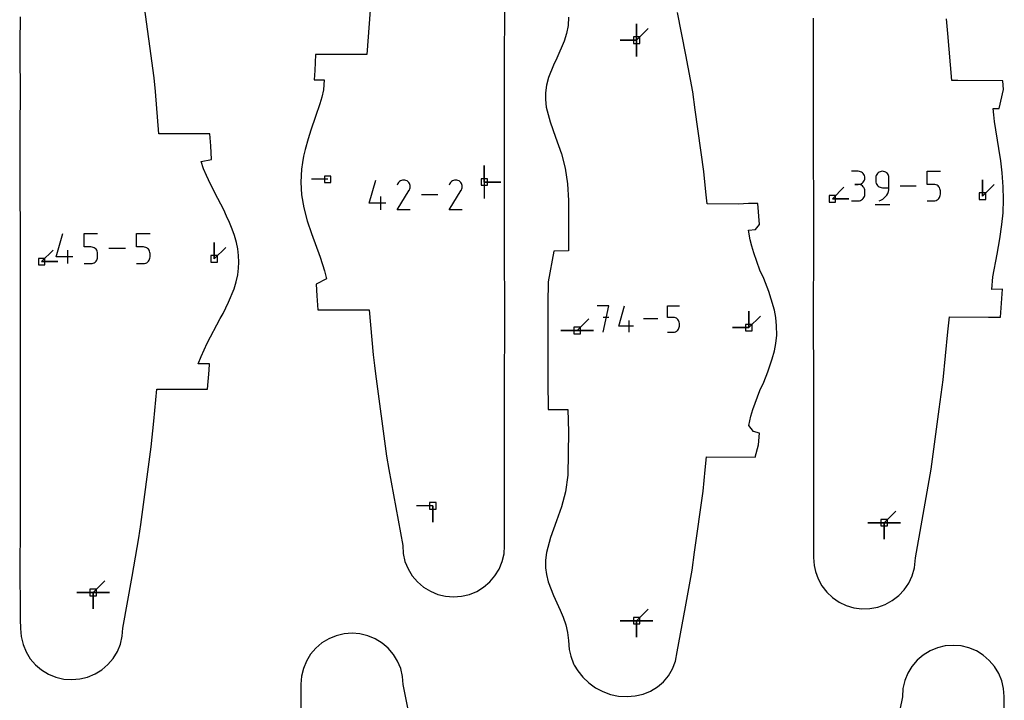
# Model space of a CAD drawing. Extents: x 0 to 600, y 0 to 900.
# Tile 25 of 55: x 371 to 457, y 580 to 639. Entities that reach past the tile are written whole.
import ezdxf

# ---------------------------------------------------------------- set-up
doc = ezdxf.new("R2010")
doc.units = 0

msp = doc.modelspace()

# ---------------------------------------------------------------- linework, layer by layer
at = {"layer": 'annotation', "color": 1}
for p, q in [((424.737366, 637.341678), (424.737366, 638.770428)), ((424.737366, 637.341678), (424.737366, 638.770428)), ((424.737366, 638.770428), (424.737366, 637.341678)), ((424.737366, 637.341678), (424.737366, 638.770428)), ((424.737366, 638.770428), (424.737366, 637.341678)), ((424.737366, 637.341678), (424.737366, 638.770428)), ((424.737366, 638.770428), (424.737366, 637.341678)), ((424.737366, 637.341678), (425.747645, 638.351956)), ((424.737366, 637.341678), (423.308616, 637.341678)), ((424.737366, 637.341678), (423.308616, 637.341678)), ((423.308616, 637.341678), (424.737366, 637.341678)), ((424.737366, 637.341678), (424.737366, 635.912928)), ((424.737366, 637.341678), (424.737366, 635.912928)), ((424.737366, 635.912928), (424.737366, 637.341678)), ((424.737366, 637.341678), (424.737366, 635.912928)), ((424.737366, 635.912928), (424.737366, 637.341678)), ((411.444127, 624.956359), (411.444127, 626.385109)), ((411.444127, 624.956359), (411.444127, 626.385109)), ((411.444127, 626.385109), (411.444127, 624.956359)), ((411.444127, 624.956359), (411.444127, 626.385109)), ((411.444127, 626.385109), (411.444127, 624.956359)), ((444.081344, 625.893104), (443.50905, 625.893104)), ((444.184273, 625.883865), (444.081344, 625.893104)), ((444.281125, 625.85724), (444.184273, 625.883865)), ((444.37029, 625.814868), (444.281125, 625.85724)), ((444.450157, 625.758384), (444.37029, 625.814868)), ((444.519115, 625.689428), (444.450157, 625.758384)), ((445.754711, 625.692141), (445.698186, 625.612146)), ((445.823735, 625.761232), (445.754711, 625.692141)), ((445.903628, 625.817798), (445.823735, 625.761232)), ((445.99276, 625.860213), (445.903628, 625.817798)), ((446.089499, 625.886853), (445.99276, 625.860213)), ((446.192215, 625.896094), (446.089499, 625.886853)), ((446.295143, 625.886853), (446.192215, 625.896094)), ((446.192215, 625.896094), (446.192215, 625.896094)), ((446.391995, 625.860213), (446.295143, 625.886853)), ((446.48116, 625.817798), (446.391995, 625.860213)), ((446.561027, 625.761232), (446.48116, 625.817798)), ((446.629985, 625.692141), (446.561027, 625.761232)), ((446.686423, 625.612146), (446.629985, 625.692141)), ((450.106717, 624.748434), (450.106717, 625.896094)), ((450.106717, 625.896094), (451.251306, 625.896094)), ((397.773813, 625.194484), (396.345063, 625.194484)), ((401.400121, 623.101632), (401.978235, 625.129118)), ((403.903203, 624.839223), (403.827178, 624.693386)), ((403.963534, 624.924774), (403.903203, 624.839223)), ((404.035919, 624.996189), (403.963534, 624.924774)), ((404.118155, 625.052897), (404.035919, 624.996189)), ((404.20804, 625.094325), (404.118155, 625.052897)), ((404.303374, 625.119901), (404.20804, 625.094325)), ((404.401955, 625.129055), (404.303374, 625.119901)), ((404.501582, 625.121213), (404.401955, 625.129055)), ((404.600053, 625.095803), (404.501582, 625.121213)), ((404.695166, 625.052255), (404.600053, 625.095803)), ((404.780235, 624.991848), (404.695166, 625.052255)), ((404.695166, 625.052255), (404.695166, 625.052255)), ((404.851362, 624.91936), (404.780235, 624.991848)), ((404.907914, 624.837012), (404.851362, 624.91936)), ((404.949259, 624.747027), (404.907914, 624.837012)), ((408.442264, 624.839223), (408.36624, 624.693386)), ((408.502596, 624.924774), (408.442264, 624.839223)), ((408.57498, 624.996189), (408.502596, 624.924774)), ((408.657216, 625.052897), (408.57498, 624.996189)), ((408.747102, 625.094325), (408.657216, 625.052897)), ((408.842436, 625.119901), (408.747102, 625.094325)), ((408.941017, 625.129055), (408.842436, 625.119901)), ((409.040644, 625.121213), (408.941017, 625.129055)), ((409.139114, 625.095803), (409.040644, 625.121213)), ((409.234228, 625.052255), (409.139114, 625.095803)), ((409.319297, 624.991848), (409.234228, 625.052255)), ((409.234228, 625.052255), (409.234228, 625.052255)), ((409.390423, 624.91936), (409.319297, 624.991848)), ((409.446976, 624.837012), (409.390423, 624.91936)), ((409.488321, 624.747027), (409.446976, 624.837012)), ((411.444127, 624.956359), (411.444126, 623.527609)), ((411.444127, 624.956359), (412.872877, 624.956359)), ((411.444127, 624.956359), (412.872877, 624.956359)), ((412.872877, 624.956359), (411.444127, 624.956359)), ((444.37029, 624.826811), (444.450157, 624.883376)), ((444.450157, 624.883376), (444.519115, 624.952468)), ((444.575553, 625.609635), (444.519115, 625.689428)), ((444.519115, 624.952468), (444.575553, 625.032462)), ((444.61786, 625.520644), (444.575553, 625.609635)), ((444.575553, 625.032462), (444.61786, 625.121735)), ((444.644426, 625.424093), (444.61786, 625.520644)), ((444.61786, 625.121735), (444.644426, 625.218661)), ((444.653639, 625.321617), (444.644426, 625.424093)), ((444.644426, 625.218661), (444.653639, 625.321617)), ((444.653639, 625.321617), (444.653639, 625.321617)), ((445.62916, 625.425947), (445.619921, 625.322991)), ((445.619921, 625.322991), (445.619921, 625.03644)), ((445.619921, 625.03644), (445.619921, 625.03644)), ((445.619921, 625.03644), (445.62916, 624.933489)), ((445.655793, 625.522874), (445.62916, 625.425947)), ((445.62916, 624.933489), (445.655793, 624.836578)), ((445.698186, 625.612146), (445.655793, 625.522874)), ((445.655793, 624.836578), (445.698186, 624.747327)), ((446.72873, 625.522874), (446.686423, 625.612146)), ((446.755296, 625.425947), (446.72873, 625.522874)), ((446.764509, 625.322991), (446.755296, 625.425947)), ((446.764509, 624.463499), (446.764509, 625.322991)), ((446.764509, 625.322991), (446.764509, 625.322991)), ((454.937168, 623.727058), (454.937168, 625.155808)), ((454.937168, 623.727058), (454.937168, 625.155808)), ((454.937168, 625.155808), (454.937168, 623.727058)), ((403.825543, 622.522026), (404.895446, 624.244432)), ((404.895446, 624.244432), (404.896725, 624.246015)), ((404.895446, 624.244432), (404.895446, 624.244432)), ((404.896725, 624.246015), (404.897952, 624.247611)), ((404.897952, 624.247611), (404.899134, 624.249234)), ((404.899134, 624.249234), (404.90028, 624.250898)), ((404.90028, 624.250898), (404.901397, 624.252615)), ((404.901397, 624.252615), (404.902495, 624.254399)), ((404.902495, 624.254399), (404.90358, 624.256265)), ((404.90358, 624.256265), (404.904661, 624.258224)), ((404.904661, 624.258224), (404.905746, 624.260291)), ((404.905746, 624.260291), (404.949922, 624.355141)), ((404.905746, 624.260291), (404.905746, 624.260291)), ((404.974765, 624.651626), (404.949259, 624.747027)), ((404.949922, 624.355141), (404.975729, 624.453461)), ((404.983799, 624.55303), (404.974765, 624.651626)), ((404.975729, 624.453461), (404.983799, 624.55303)), ((408.364605, 622.522026), (409.434508, 624.244432)), ((409.434508, 624.244432), (409.435787, 624.246015)), ((409.434508, 624.244432), (409.434508, 624.244432)), ((409.435787, 624.246015), (409.437013, 624.247611)), ((409.437013, 624.247611), (409.438195, 624.249234)), ((409.438195, 624.249234), (409.439341, 624.250898)), ((409.439341, 624.250898), (409.440459, 624.252615)), ((409.440459, 624.252615), (409.441556, 624.254399)), ((409.441556, 624.254399), (409.442641, 624.256265)), ((409.442641, 624.256265), (409.443723, 624.258224)), ((409.443723, 624.258224), (409.444808, 624.260291)), ((409.444808, 624.260291), (409.488984, 624.355141)), ((409.444808, 624.260291), (409.444808, 624.260291)), ((409.513827, 624.651626), (409.488321, 624.747027)), ((409.488984, 624.355141), (409.514791, 624.453461)), ((409.522861, 624.55303), (409.513827, 624.651626)), ((409.514791, 624.453461), (409.522861, 624.55303)), ((441.822847, 623.488933), (442.833126, 624.499212)), ((444.081344, 624.748515), (443.794793, 624.748515)), ((443.794793, 624.748515), (444.081344, 624.748515)), ((444.081344, 624.748515), (444.184273, 624.757756)), ((444.184273, 624.739276), (444.081344, 624.748515)), ((444.081344, 624.748515), (444.081344, 624.748515)), ((444.184273, 624.757756), (444.281125, 624.784396)), ((444.281125, 624.712652), (444.184273, 624.739276)), ((444.281125, 624.784396), (444.37029, 624.826811)), ((444.37029, 624.670279), (444.281125, 624.712652)), ((444.450157, 624.613796), (444.37029, 624.670279)), ((444.519115, 624.544839), (444.450157, 624.613796)), ((444.575553, 624.465047), (444.519115, 624.544839)), ((444.61786, 624.376056), (444.575553, 624.465047)), ((444.644426, 624.279504), (444.61786, 624.376056)), ((444.653639, 624.177029), (444.644426, 624.279504)), ((444.653639, 623.890478), (444.653639, 624.177029)), ((444.653639, 624.177029), (444.653639, 624.177029)), ((445.698186, 624.747327), (445.754711, 624.667358)), ((445.754711, 624.667358), (445.823735, 624.598293)), ((445.823735, 624.598293), (445.903628, 624.541753)), ((445.903628, 624.541753), (445.99276, 624.49936)), ((445.99276, 624.49936), (446.089499, 624.472735)), ((446.089499, 624.472735), (446.192215, 624.463499)), ((446.192215, 624.463499), (446.764509, 624.463499)), ((446.655129, 623.96455), (446.714861, 624.122721)), ((446.714861, 624.122721), (446.751838, 624.289737)), ((446.751838, 624.289737), (446.764509, 624.463499)), ((449.140516, 624.607502), (447.731357, 624.607502)), ((450.679011, 624.748434), (450.106717, 624.748434)), ((450.78177, 624.739249), (450.679011, 624.748434)), ((450.878531, 624.712757), (450.78177, 624.739249)), ((450.96767, 624.670558), (450.878531, 624.712757)), ((451.047558, 624.614247), (450.96767, 624.670558)), ((451.116569, 624.545423), (451.047558, 624.614247)), ((451.173076, 624.465684), (451.116569, 624.545423)), ((451.215452, 624.376627), (451.173076, 624.465684)), ((451.242071, 624.279849), (451.215452, 624.376627)), ((451.251306, 624.176948), (451.242071, 624.279849)), ((451.251306, 623.891852), (451.251306, 624.176948)), ((451.251306, 624.176948), (451.251306, 624.176948)), ((454.937168, 623.727058), (455.947446, 624.737337)), ((402.413782, 622.522047), (402.413782, 623.67991)), ((407.387001, 623.825583), (405.9615, 623.825583)), ((441.822847, 623.488933), (443.251597, 623.488933)), ((441.822847, 623.488933), (443.251597, 623.488933)), ((443.251597, 623.488933), (441.822847, 623.488933)), ((443.50905, 623.318992), (444.081344, 623.318992)), ((444.081344, 623.318992), (444.184273, 623.328225)), ((444.081344, 623.318992), (444.081344, 623.318992)), ((444.184273, 623.328225), (444.281125, 623.354836)), ((444.281125, 623.354836), (444.37029, 623.397191)), ((444.37029, 623.397191), (444.450157, 623.453658)), ((444.450157, 623.453658), (444.519115, 623.522601)), ((444.519115, 623.522601), (444.575553, 623.602388)), ((444.575553, 623.602388), (444.61786, 623.691386)), ((444.61786, 623.691386), (444.644426, 623.78796)), ((444.644426, 623.78796), (444.653639, 623.890478)), ((445.905825, 623.318911), (446.069485, 623.379898)), ((445.905825, 623.318911), (445.905825, 623.318911)), ((446.069485, 623.379898), (446.219703, 623.462334)), ((446.219703, 623.462334), (446.35493, 623.564117)), ((446.35493, 623.564117), (446.473611, 623.683148)), ((446.473611, 623.683148), (446.574195, 623.817326)), ((446.574195, 623.817326), (446.655129, 623.96455)), ((450.106717, 623.318911), (450.679011, 623.318911)), ((450.679011, 623.318911), (450.781727, 623.328146)), ((450.679011, 623.318911), (450.679011, 623.318911)), ((450.781727, 623.328146), (450.878466, 623.354771)), ((450.878466, 623.354771), (450.967598, 623.397165)), ((450.967598, 623.397165), (451.047491, 623.453705)), ((451.047491, 623.453705), (451.116515, 623.52277)), ((451.116515, 623.52277), (451.17304, 623.602738)), ((451.17304, 623.602738), (451.215434, 623.691989)), ((451.215434, 623.691989), (451.242066, 623.788901)), ((451.242066, 623.788901), (451.251306, 623.891852)), ((402.847695, 623.101632), (401.400121, 623.101632)), ((404.983406, 622.522026), (403.825543, 622.522026)), ((409.522467, 622.522026), (408.364605, 622.522026)), ((445.548404, 622.996763), (446.836995, 622.996763)), ((374.081268, 618.419437), (374.663724, 620.462151)), ((376.524708, 619.292462), (376.524708, 620.462151)), ((376.524708, 620.462151), (377.691267, 620.462151)), ((381.097465, 619.292462), (381.097465, 620.462151)), ((381.097465, 620.462151), (382.264024, 620.462151)), ((387.867859, 618.24691), (387.867859, 619.67566)), ((387.867859, 618.24691), (387.867859, 619.67566)), ((387.867859, 619.67566), (387.867859, 618.24691)), ((372.800126, 618.008785), (373.810405, 619.019064)), ((375.102542, 617.835499), (375.102542, 619.002058)), ((377.107988, 619.292462), (376.524708, 619.292462)), ((377.212718, 619.2831), (377.107988, 619.292462)), ((377.311337, 619.256101), (377.212718, 619.2831)), ((377.402187, 619.213091), (377.311337, 619.256101)), ((377.483608, 619.155699), (377.402187, 619.213091)), ((377.553944, 619.085555), (377.483608, 619.155699)), ((377.611536, 619.004285), (377.553944, 619.085555)), ((377.654726, 618.913518), (377.611536, 619.004285)), ((377.681855, 618.814882), (377.654726, 618.913518)), ((377.691267, 618.710006), (377.681855, 618.814882)), ((380.112717, 619.148825), (378.676509, 619.148825)), ((381.680744, 619.292462), (381.097465, 619.292462)), ((381.785475, 619.2831), (381.680744, 619.292462)), ((381.884094, 619.256101), (381.785475, 619.2831)), ((381.974943, 619.213091), (381.884094, 619.256101)), ((382.056365, 619.155699), (381.974943, 619.213091)), ((382.1267, 619.085555), (382.056365, 619.155699)), ((382.184292, 619.004285), (382.1267, 619.085555)), ((382.227482, 618.913518), (382.184292, 619.004285)), ((382.254612, 618.814882), (382.227482, 618.913518)), ((382.264024, 618.710006), (382.254612, 618.814882)), ((387.867859, 618.24691), (388.878137, 619.257189)), ((372.800126, 618.008785), (374.228876, 618.008785)), ((372.800126, 618.008785), (374.228876, 618.008785)), ((374.228876, 618.008785), (372.800126, 618.008785)), ((375.539714, 618.419437), (374.081268, 618.419437)), ((377.402113, 617.915255), (377.48354, 617.97288)), ((377.48354, 617.97288), (377.55389, 618.043271)), ((377.55389, 618.043271), (377.611499, 618.124775)), ((377.611499, 618.124775), (377.654707, 618.215739)), ((377.654707, 618.215739), (377.68185, 618.314511)), ((377.68185, 618.314511), (377.691267, 618.419437)), ((377.691267, 618.419437), (377.691267, 618.710006)), ((377.691267, 618.710006), (377.691267, 618.710006)), ((381.97487, 617.915255), (382.056297, 617.97288)), ((382.056297, 617.97288), (382.126646, 618.043271)), ((382.126646, 618.043271), (382.184256, 618.124775)), ((382.184256, 618.124775), (382.227463, 618.215739)), ((382.227463, 618.215739), (382.254606, 618.314511)), ((382.254606, 618.314511), (382.264024, 618.419437)), ((382.264024, 618.419437), (382.264024, 618.710006)), ((382.264024, 618.710006), (382.264024, 618.710006)), ((376.524708, 617.835499), (377.107988, 617.835499)), ((377.107988, 617.835499), (377.212675, 617.844912)), ((377.107988, 617.835499), (377.107988, 617.835499)), ((377.212675, 617.844912), (377.311271, 617.872048)), ((377.311271, 617.872048), (377.402113, 617.915255)), ((381.097465, 617.835499), (381.680744, 617.835499)), ((381.680744, 617.835499), (381.785431, 617.844912)), ((381.680744, 617.835499), (381.680744, 617.835499)), ((381.785431, 617.844912), (381.884027, 617.872048)), ((381.884027, 617.872048), (381.97487, 617.915255)), ((422.319941, 614.158507), (421.296434, 614.158507)), ((421.808259, 611.856879), (422.319941, 614.158507)), ((423.183123, 612.368561), (423.693505, 614.158507)), ((427.44581, 613.133557), (427.44581, 614.158507)), ((427.44581, 614.158507), (428.468018, 614.158507)), ((434.531548, 612.24673), (434.531548, 613.67548)), ((434.531548, 612.24673), (434.531548, 613.67548)), ((434.531548, 613.67548), (434.531548, 612.24673)), ((434.531548, 612.24673), (434.531548, 613.67548)), ((434.531548, 613.67548), (434.531548, 612.24673)), ((419.556508, 612.008605), (420.566787, 613.018884)), ((422.319941, 613.133557), (421.808259, 613.133557)), ((424.078024, 611.856879), (424.078024, 612.879087)), ((426.582917, 613.007693), (425.324426, 613.007693)), ((427.956914, 613.133557), (427.44581, 613.133557)), ((428.048685, 613.125353), (427.956914, 613.133557)), ((428.135101, 613.101694), (428.048685, 613.125353)), ((428.214709, 613.064007), (428.135101, 613.101694)), ((428.286055, 613.013717), (428.214709, 613.064007)), ((428.347687, 612.952252), (428.286055, 613.013717)), ((428.398153, 612.881038), (428.347687, 612.952252)), ((428.435998, 612.801503), (428.398153, 612.881038)), ((428.459771, 612.715073), (428.435998, 612.801503)), ((434.531548, 612.24673), (435.541827, 613.257009)), ((419.556508, 612.008605), (418.127758, 612.008605)), ((419.556508, 612.008605), (418.127758, 612.008605)), ((418.127758, 612.008605), (419.556508, 612.008605)), ((419.556508, 612.008605), (420.985258, 612.008605)), ((419.556508, 612.008605), (420.985258, 612.008605)), ((420.985258, 612.008605), (419.556508, 612.008605)), ((419.556508, 612.008605), (420.985258, 612.008605)), ((420.985258, 612.008605), (419.556508, 612.008605)), ((424.461099, 612.368561), (423.183123, 612.368561)), ((428.214645, 611.926766), (428.285996, 611.977261)), ((428.285996, 611.977261), (428.34764, 612.038941)), ((428.34764, 612.038941), (428.398121, 612.11036)), ((428.398121, 612.11036), (428.435981, 612.190068)), ((428.435981, 612.190068), (428.459766, 612.276618)), ((428.459766, 612.276618), (428.468018, 612.368561)), ((428.468018, 612.623174), (428.459771, 612.715073)), ((428.468018, 612.368561), (428.468018, 612.623174)), ((428.468018, 612.623174), (428.468018, 612.623174)), ((434.531548, 612.24673), (433.102798, 612.24673)), ((434.531548, 612.24673), (433.102798, 612.24673)), ((433.102798, 612.24673), (434.531548, 612.24673)), ((427.44581, 611.856879), (427.956914, 611.856879)), ((427.956914, 611.856879), (428.048647, 611.865127)), ((427.956914, 611.856879), (427.956914, 611.856879)), ((428.048647, 611.865127), (428.135043, 611.888906)), ((428.135043, 611.888906), (428.214645, 611.926766)), ((406.949553, 596.706938), (405.520803, 596.706938)), ((406.949553, 596.706938), (406.949553, 595.278188)), ((406.949553, 596.706938), (406.949553, 595.278188)), ((406.949553, 595.278188), (406.949553, 596.706938)), ((446.341542, 595.226522), (447.351821, 596.236801)), ((446.341542, 595.226522), (444.912792, 595.226522)), ((446.341542, 595.226522), (444.912792, 595.226522)), ((444.912792, 595.226522), (446.341542, 595.226522)), ((446.341542, 595.226522), (447.770292, 595.226522)), ((446.341542, 595.226522), (447.770292, 595.226522)), ((447.770292, 595.226522), (446.341542, 595.226522)), ((446.341542, 595.226522), (446.341542, 593.797772)), ((446.341542, 595.226522), (447.770292, 595.226522)), ((447.770292, 595.226522), (446.341542, 595.226522)), ((446.341542, 595.226522), (446.341542, 593.797772)), ((446.341542, 593.797772), (446.341542, 595.226522)), ((446.341542, 595.226522), (447.770292, 595.226522)), ((447.770292, 595.226522), (446.341542, 595.226522)), ((446.341542, 595.226522), (446.341542, 593.797772)), ((446.341542, 593.797772), (446.341542, 595.226522)), ((377.305355, 589.128249), (378.315633, 590.138528)), ((377.305355, 589.128249), (375.876605, 589.128249)), ((377.305355, 589.128249), (375.876605, 589.128249)), ((375.876605, 589.128249), (377.305355, 589.128249)), ((377.305355, 589.128249), (377.305354, 587.699499)), ((377.305355, 589.128249), (377.305354, 587.699499)), ((377.305354, 587.699499), (377.305355, 589.128249)), ((377.305355, 589.128249), (377.305354, 587.699499)), ((377.305354, 587.699499), (377.305355, 589.128249)), ((377.305355, 589.128249), (378.734105, 589.128249)), ((377.305355, 589.128249), (378.734105, 589.128249)), ((378.734105, 589.128249), (377.305355, 589.128249)), ((377.305355, 589.128249), (378.734105, 589.128249)), ((378.734105, 589.128249), (377.305355, 589.128249)), ((377.305355, 589.128249), (378.734105, 589.128249)), ((378.734105, 589.128249), (377.305355, 589.128249)), ((424.737366, 586.675768), (425.747645, 587.686047)), ((424.737366, 586.675768), (423.308616, 586.675768)), ((424.737366, 586.675768), (423.308616, 586.675768)), ((423.308616, 586.675768), (424.737366, 586.675768)), ((424.737366, 586.675768), (426.166116, 586.675768)), ((424.737366, 586.675768), (426.166116, 586.675768)), ((426.166116, 586.675768), (424.737366, 586.675768)), ((424.737366, 586.675768), (424.737366, 585.247018)), ((424.737366, 586.675768), (426.166116, 586.675768)), ((426.166116, 586.675768), (424.737366, 586.675768)), ((424.737366, 586.675768), (424.737366, 585.247018)), ((424.737366, 585.247018), (424.737366, 586.675768)), ((424.737366, 586.675768), (426.166116, 586.675768)), ((426.166116, 586.675768), (424.737366, 586.675768)), ((424.737366, 586.675768), (424.737366, 585.247018)), ((424.737366, 585.247018), (424.737366, 586.675768))]:
    msp.add_line(p, q, dxfattribs=at)
at = {"layer": 'boundary', "color": 5}
for p, q in [((382.629861, 634.037449), (381.692658, 640.876756)), ((401.490909, 639.94985), (401.179482, 636.099649)), ((413.217107, 635.354471), (413.230926, 640.057307)), ((429.020063, 636.061174), (428.292862, 639.741096)), ((370.92438, 639.373366), (370.894255, 637.065109)), ((418.752866, 638.614244), (418.62925, 637.932857)), ((418.802516, 639.353106), (418.752866, 638.614244)), ((440.159069, 639.256676), (440.15527, 633.395479)), ((451.8944, 637.921025), (451.777805, 639.208536)), ((418.62925, 637.932857), (418.418802, 637.248763)), ((452.253921, 633.819829), (451.8944, 637.921025)), ((370.894255, 637.065109), (370.914587, 631.819517)), ((418.418802, 637.248763), (417.777784, 635.776987)), ((396.722215, 636.099787), (396.636727, 634.690575)), ((400.307043, 636.099604), (396.722215, 636.099787)), ((401.179482, 636.099649), (400.307043, 636.099604)), ((429.641824, 632.832249), (429.020063, 636.061174)), ((413.217429, 629.598423), (413.217107, 635.354471)), ((417.493651, 635.146071), (417.056165, 634.089518)), ((417.777784, 635.776987), (417.493651, 635.146071)), ((396.636727, 634.690575), (396.588046, 633.872071)), ((382.736833, 632.859215), (382.629861, 634.037449)), ((396.588046, 633.872071), (397.476884, 633.873373)), ((397.476884, 633.873373), (397.413773, 633.014714)), ((417.056165, 634.089518), (416.8737, 633.413754)), ((452.782457, 633.824681), (452.253921, 633.819829)), ((456.710269, 633.80083), (452.782457, 633.824681)), ((456.754618, 633.017631), (456.710269, 633.80083)), ((383.037822, 629.15069), (382.736833, 632.859215)), ((397.413773, 633.014714), (397.25335, 632.365783)), ((416.8737, 633.413754), (416.782529, 632.74068)), ((416.782529, 632.74068), (416.783107, 632.162131)), ((429.857313, 631.246729), (429.641824, 632.832249)), ((440.15527, 633.395479), (440.158024, 630.530055)), ((456.370498, 631.378707), (456.754618, 633.017631)), ((370.914587, 631.819517), (370.906211, 630.660738)), ((397.080965, 631.790089), (396.706028, 630.670816)), ((397.25335, 632.365783), (397.080965, 631.790089)), ((416.783107, 632.162131), (416.855286, 631.484561)), ((416.855286, 631.484561), (417.178739, 630.214279)), ((430.595389, 625.879888), (429.857313, 631.246729)), ((455.861459, 631.370813), (456.370498, 631.378707)), ((455.904697, 630.807071), (455.861459, 631.370813)), ((370.906211, 630.660738), (370.886894, 627.982252)), ((396.706028, 630.670816), (396.299386, 629.488651)), ((417.178739, 630.214279), (417.650014, 628.869175)), ((440.158024, 630.530055), (440.153792, 626.7028)), ((455.975195, 630.228822), (455.904697, 630.807071)), ((456.34549, 627.880341), (455.975195, 630.228822)), ((384.149006, 629.150742), (383.037822, 629.15069)), ((387.495902, 629.150924), (384.149006, 629.150742)), ((387.557688, 628.118623), (387.495902, 629.150924)), ((396.299386, 629.488651), (396.060361, 628.724621)), ((413.218125, 624.951699), (413.217429, 629.598423)), ((396.060361, 628.724621), (395.798454, 627.793971)), ((417.650014, 628.869175), (418.180948, 627.422321)), ((370.886894, 627.982252), (370.902196, 626.766169)), ((387.628444, 626.922508), (387.557688, 628.118623)), ((395.798454, 627.793971), (395.669344, 627.215763)), ((418.180948, 627.422321), (418.493942, 626.171021)), ((456.517921, 626.812402), (456.34549, 627.880341)), ((370.902196, 626.766169), (370.928963, 618.011258)), ((386.713544, 626.740669), (387.628444, 626.922508)), ((386.936887, 626.094649), (386.713544, 626.740669)), ((395.567981, 626.662175), (395.491174, 626.083516)), ((395.669344, 627.215763), (395.567981, 626.662175)), ((440.153792, 626.7028), (440.165205, 623.60312)), ((456.655593, 625.750972), (456.517921, 626.812402)), ((387.180989, 625.516533), (386.936887, 626.094649)), ((395.491174, 626.083516), (395.429431, 624.953787)), ((418.493942, 626.171021), (418.708618, 624.807951)), ((430.784773, 624.098504), (430.595389, 625.879888)), ((456.745343, 624.544161), (456.655593, 625.750972)), ((387.529213, 624.78158), (387.180989, 625.516533)), ((395.429431, 624.953787), (395.492539, 623.85149)), ((413.217256, 617.877084), (413.218125, 624.951699)), ((388.193836, 623.529716), (387.529213, 624.78158)), ((418.708618, 624.807951), (418.778098, 623.352273)), ((430.88325, 623.039329), (430.784773, 624.098504)), ((456.773059, 623.439158), (456.745343, 624.544161)), ((388.701627, 622.516358), (388.193836, 623.529716)), ((395.492539, 623.85149), (395.682979, 622.696694)), ((418.778098, 623.352273), (418.784008, 621.3326)), ((440.165205, 623.60312), (440.167051, 621.921684)), ((456.727844, 622.280196), (456.773059, 623.439158)), ((388.951062, 621.991199), (388.701627, 622.516358)), ((395.682979, 622.696694), (395.986854, 621.569501)), ((433.623775, 623.026013), (430.88325, 623.039329)), ((434.511279, 623.069774), (433.623775, 623.026013)), ((435.330262, 623.070013), (434.511279, 623.069774)), ((435.468601, 621.259603), (435.330262, 623.070013)), ((456.623874, 621.244597), (456.727844, 622.280196)), ((389.210149, 621.418679), (388.951062, 621.991199)), ((389.441704, 620.847034), (389.210149, 621.418679)), ((395.986854, 621.569501), (396.358369, 620.470764)), ((440.167051, 621.921684), (440.165322, 619.846269)), ((389.639997, 620.276414), (389.441704, 620.847034)), ((418.784008, 621.3326), (418.783659, 620.257044)), ((434.513194, 620.763053), (435.125474, 620.824645)), ((434.641516, 619.92606), (434.513194, 620.763053)), ((435.125474, 620.824645), (435.468601, 621.259603)), ((456.442858, 619.987383), (456.623874, 621.244597)), ((389.807745, 619.686123), (389.639997, 620.276414)), ((389.923394, 619.120745), (389.807745, 619.686123)), ((396.358369, 620.470764), (397.105996, 618.389733)), ((418.783659, 620.257044), (418.786555, 618.96151)), ((434.782151, 619.360046), (434.641516, 619.92606)), ((440.165322, 619.846269), (440.155369, 612.756253)), ((456.203068, 618.65713), (456.442858, 619.987383)), ((389.994619, 618.55564), (389.923394, 619.120745)), ((417.497305, 618.924766), (417.002682, 616.232036)), ((418.786555, 618.96151), (417.497305, 618.924766)), ((434.958116, 618.79179), (434.782151, 619.360046)), ((370.928963, 618.011258), (370.918047, 614.269723)), ((390.018396, 617.974834), (389.994619, 618.55564)), ((389.995877, 617.42589), (390.018396, 617.974834)), ((397.105996, 618.389733), (397.486, 617.20011)), ((435.501856, 617.255026), (434.958116, 618.79179)), ((455.823814, 616.685685), (456.203068, 618.65713)), ((389.924491, 616.86192), (389.995877, 617.42589)), ((397.486, 617.20011), (397.66555, 616.500166)), ((413.220205, 614.801522), (413.217256, 617.877084)), ((435.8382, 616.528091), (435.501856, 617.255026)), ((389.59976, 615.62974), (389.794499, 616.255743)), ((389.794499, 616.255743), (389.924491, 616.86192)), ((397.66555, 616.500166), (396.757484, 616.042854)), ((436.279418, 615.39581), (435.8382, 616.528091)), ((455.73284, 615.591808), (455.823814, 616.685685)), ((389.120953, 614.457622), (389.59976, 615.62974)), ((396.757484, 616.042854), (396.835259, 615.012223)), ((417.002682, 616.232036), (417.001677, 614.353705)), ((436.478419, 614.720423), (436.279418, 615.39581)), ((456.674825, 615.606131), (455.73284, 615.591808)), ((456.500012, 613.166926), (456.674825, 615.606131)), ((396.835259, 615.012223), (396.925731, 613.814354)), ((413.226069, 610.841478), (413.220205, 614.801522)), ((436.763896, 613.78133), (436.478419, 614.720423)), ((370.918047, 614.269723), (370.923599, 607.541402)), ((388.644064, 613.479282), (389.120953, 614.457622)), ((396.925731, 613.814354), (400.512532, 613.814529)), ((400.512532, 613.814529), (401.383322, 613.814555)), ((401.383322, 613.814555), (401.75312, 609.887884)), ((417.001677, 614.353705), (417.001306, 613.589811)), ((436.88803, 613.134277), (436.763896, 613.78133)), ((387.238567, 610.902866), (388.380808, 613.042837)), ((388.380808, 613.042837), (388.644064, 613.479282)), ((417.001306, 613.589811), (417.001633, 610.832352)), ((436.958943, 612.412074), (436.88803, 613.134277)), ((451.912335, 611.874852), (452.042973, 613.192713)), ((452.042973, 613.192713), (455.466395, 613.162013)), ((455.466395, 613.162013), (456.500012, 613.166926)), ((436.964026, 611.59647), (436.958943, 612.412074)), ((440.155369, 612.756253), (440.16526, 607.889552)), ((436.899554, 610.875547), (436.964026, 611.59647)), ((451.499411, 607.696574), (451.912335, 611.874852)), ((386.729117, 609.730452), (387.238567, 610.902866)), ((413.218337, 609.077627), (413.226069, 610.841478)), ((417.001633, 610.832352), (417.001271, 609.711181)), ((436.581337, 609.514791), (436.777575, 610.230017)), ((436.777575, 610.230017), (436.899554, 610.875547)), ((386.465444, 609.095233), (386.729117, 609.730452)), ((401.75312, 609.887884), (401.848664, 608.951029)), ((417.001271, 609.711181), (417.001786, 608.979409)), ((436.194697, 608.406388), (436.581337, 609.514791)), ((387.468943, 609.094064), (386.465444, 609.095233)), ((387.294739, 606.8658), (387.428421, 608.536602)), ((387.428421, 608.536602), (387.468943, 609.094064)), ((401.848664, 608.951029), (401.945426, 608.229203)), ((413.218018, 603.026521), (413.218337, 609.077627)), ((417.001786, 608.979409), (417.002507, 607.57752)), ((401.945426, 608.229203), (402.904329, 601.046702)), ((435.838969, 607.492253), (436.194697, 608.406388)), ((440.16526, 607.889552), (440.170415, 605.342344)), ((451.153635, 605.14326), (451.499411, 607.696574)), ((370.923599, 607.541402), (370.928409, 606.531604)), ((382.588367, 604.073545), (382.845104, 606.865758)), ((382.845104, 606.865758), (384.304239, 606.86584)), ((384.304239, 606.86584), (387.294739, 606.8658)), ((417.002507, 607.57752), (417.003412, 605.09832)), ((435.497078, 606.7721), (435.838969, 607.492253)), ((370.928409, 606.531604), (370.92007, 603.704415)), ((434.883338, 605.090597), (435.497078, 606.7721)), ((417.003412, 605.09832), (418.719871, 605.105983)), ((418.719871, 605.105983), (418.785687, 603.150751)), ((434.71688, 604.535056), (434.883338, 605.090597)), ((440.170415, 605.342344), (440.170324, 598.760413)), ((450.449828, 599.892872), (451.153635, 605.14326)), ((434.546292, 603.699612), (434.71688, 604.535056)), ((370.92007, 603.704415), (370.92002, 596.441378)), ((382.365813, 601.860209), (382.588367, 604.073545)), ((434.935842, 603.194016), (434.546292, 603.699612)), ((413.218232, 599.293209), (413.218018, 603.026521)), ((418.785687, 603.150751), (418.725003, 599.387157)), ((435.459349, 603.042478), (434.935842, 603.194016)), ((435.379998, 602.035936), (435.459349, 603.042478)), ((381.45711, 595.063022), (382.365813, 601.860209)), ((435.098615, 600.936019), (435.379998, 602.035936)), ((402.904329, 601.046702), (403.112483, 599.877264)), ((430.725589, 599.830397), (430.839552, 600.973494)), ((430.839552, 600.973494), (435.098615, 600.936019)), ((403.112483, 599.877264), (404.341548, 593.247105)), ((413.218633, 593.20905), (413.218232, 599.293209)), ((418.725003, 599.387157), (418.517936, 597.928577)), ((430.535304, 597.982002), (430.725589, 599.830397)), ((449.675457, 595.453727), (450.449828, 599.892872)), ((440.170324, 598.760413), (440.170244, 592.177874)), ((418.517936, 597.928577), (418.182508, 596.598627)), ((429.802134, 592.665352), (430.535304, 597.982002)), ((418.182508, 596.598627), (417.739152, 595.392947)), ((370.92002, 596.441378), (370.912772, 589.637326)), ((381.30017, 593.895103), (381.45711, 595.063022)), ((417.739152, 595.392947), (417.217063, 593.947889)), ((449.083213, 592.16618), (449.675457, 595.453727)), ((380.71077, 590.524971), (381.30017, 593.895103)), ((417.217063, 593.947889), (416.866298, 592.619979)), ((404.341548, 593.247105), (404.355763, 592.529667)), ((413.16407, 592.510809), (413.218633, 593.20905)), ((404.355763, 592.529667), (404.518677, 591.847898)), ((413.001185, 591.829843), (413.16407, 592.510809)), ((416.866298, 592.619979), (416.783264, 591.952524)), ((429.589234, 591.094605), (429.802134, 592.665352)), ((440.170244, 592.177874), (440.223973, 591.478586)), ((404.518677, 591.847898), (404.786048, 591.199979)), ((412.733857, 591.183014), (413.001185, 591.829843)), ((416.783264, 591.952524), (416.782205, 591.282291)), ((440.223973, 591.478586), (440.345217, 590.966057)), ((448.984355, 591.284009), (449.083213, 592.16618)), ((379.897967, 586.008967), (380.71077, 590.524971)), ((404.786048, 591.199979), (405.151265, 590.601685)), ((405.151265, 590.601685), (405.605322, 590.067761)), ((411.914653, 590.054254), (412.368681, 590.586241)), ((412.368681, 590.586241), (412.733857, 591.183014)), ((416.782205, 591.282291), (416.857132, 590.719291)), ((416.857132, 590.719291), (417.020868, 590.055315)), ((428.992951, 587.89085), (429.589234, 591.094605)), ((440.345217, 590.966057), (440.582089, 590.317601)), ((448.490714, 589.96309), (448.789771, 590.603431)), ((448.789771, 590.603431), (448.984355, 591.284009)), ((370.912772, 589.637326), (370.929746, 589.095422)), ((405.605322, 590.067761), (406.13705, 589.611343)), ((406.13705, 589.611343), (406.733362, 589.243677)), ((410.786584, 589.234925), (411.382972, 589.600108)), ((411.382972, 589.600108), (411.914653, 590.054254)), ((417.020868, 590.055315), (417.49214, 588.874371)), ((440.582089, 590.317601), (440.916071, 589.713204)), ((440.916071, 589.713204), (441.339472, 589.167306)), ((448.095142, 589.378942), (448.490714, 589.96309)), ((370.929746, 589.095422), (370.939316, 586.786472)), ((406.733362, 589.243677), (407.37957, 588.973811)), ((407.37957, 588.973811), (408.059777, 588.80838)), ((408.059777, 588.80838), (408.75994, 588.751423)), ((408.75994, 588.751423), (409.460178, 588.805317)), ((409.460178, 588.805317), (410.14039, 588.967824)), ((410.14039, 588.967824), (410.786584, 589.234925)), ((417.49214, 588.874371), (418.069788, 587.578567)), ((441.339472, 589.167306), (441.842519, 588.693084)), ((447.057891, 588.435264), (447.613392, 588.865478)), ((447.613392, 588.865478), (448.095142, 589.378942)), ((428.266095, 583.948154), (428.992951, 587.89085)), ((441.842519, 588.693084), (442.413499, 588.302152)), ((442.413499, 588.302152), (443.03911, 588.004239)), ((443.03911, 588.004239), (443.704567, 587.807095)), ((445.78426, 587.863406), (446.443005, 588.098614)), ((446.443005, 588.098614), (447.057891, 588.435264)), ((418.069788, 587.578567), (418.336106, 586.975235)), ((443.704567, 587.807095), (444.397504, 587.715842)), ((444.397504, 587.715842), (445.097339, 587.734871)), ((445.097339, 587.734871), (445.78426, 587.863406)), ((370.939316, 586.786472), (370.963891, 585.97854)), ((418.336106, 586.975235), (418.563356, 586.305107)), ((418.563356, 586.305107), (418.712863, 585.63748)), ((370.963891, 585.97854), (371.015918, 585.307788)), ((371.015918, 585.307788), (371.180709, 584.600945)), ((379.680181, 584.629905), (379.843242, 585.311233)), ((379.843242, 585.311233), (379.897967, 586.008967)), ((398.516485, 585.361904), (397.868969, 585.095938)), ((399.197845, 585.52331), (398.516485, 585.361904)), ((399.89397, 585.576423), (399.197845, 585.52331)), ((400.590048, 585.520468), (399.89397, 585.576423)), ((401.271953, 585.356066), (400.590048, 585.520468)), ((401.919953, 585.087265), (401.271953, 585.356066)), ((418.712863, 585.63748), (418.780692, 584.948865)), ((371.180709, 584.600945), (371.448865, 583.955097)), ((379.412513, 583.982258), (379.680181, 584.629905)), ((397.271494, 584.732056), (396.738521, 584.279082)), ((397.868969, 585.095938), (397.271494, 584.732056)), ((402.518199, 584.720695), (401.919953, 585.087265)), ((403.051913, 584.265344), (402.518199, 584.720695)), ((418.780692, 584.948865), (418.841978, 584.16233)), ((451.681965, 584.469662), (451.001664, 584.307142)), ((452.376569, 584.523308), (451.681965, 584.469662)), ((453.070841, 584.467801), (452.376569, 584.523308)), ((453.750467, 584.303653), (453.070841, 584.467801)), ((371.448865, 583.955097), (371.815046, 583.359405)), ((379.046787, 583.384081), (379.412513, 583.982258)), ((396.283353, 583.748215), (395.917129, 583.152542)), ((396.738521, 584.279082), (396.283353, 583.748215)), ((403.50797, 583.732466), (403.051913, 584.265344)), ((403.875202, 583.135162), (403.50797, 583.732466)), ((418.841978, 584.16233), (418.985329, 583.581728)), ((418.985329, 583.581728), (419.242011, 582.923453)), ((428.122371, 583.132467), (428.266095, 583.948154)), ((449.758343, 583.674371), (449.225941, 583.219695)), ((450.355156, 584.039834), (449.758343, 583.674371)), ((451.001664, 584.307142), (450.355156, 584.039834)), ((454.39628, 584.03488), (453.750467, 584.303653)), ((454.992395, 583.668001), (454.39628, 584.03488)), ((455.524048, 583.212073), (454.992395, 583.668001)), ((371.815046, 583.359405), (372.270204, 582.828504)), ((372.270204, 582.828504), (372.803136, 582.375496)), ((378.059374, 582.393473), (378.591999, 582.850112)), ((378.591999, 582.850112), (379.046787, 583.384081)), ((395.917129, 583.152542), (395.648964, 582.506696)), ((404.144461, 582.488152), (403.875202, 583.135162)), ((419.242011, 582.923453), (419.300364, 582.785617)), ((419.300364, 582.785617), (419.596367, 582.305869)), ((427.875114, 582.476286), (428.122371, 583.132467)), ((449.225941, 583.219695), (448.771019, 582.687068)), ((455.978106, 582.678332), (455.524048, 583.212073)), ((372.803136, 582.375496), (373.400754, 582.011498)), ((373.400754, 582.011498), (374.048453, 581.745434)), ((376.81466, 581.755023), (377.461994, 582.025428)), ((377.461994, 582.025428), (378.059374, 582.393473)), ((395.648964, 582.506696), (395.485362, 581.826609)), ((404.30997, 581.797922), (404.144461, 582.488152)), ((419.596367, 582.305869), (420.039515, 581.742126)), ((427.07583, 581.345274), (427.522738, 581.876073)), ((427.522738, 581.876073), (427.875114, 582.476286)), ((448.404797, 582.089582), (448.136255, 581.441935)), ((448.771019, 582.687068), (448.404797, 582.089582)), ((456.343396, 582.07992), (455.978106, 582.678332)), ((456.610886, 581.431562), (456.343396, 582.07992)), ((374.048453, 581.745434), (374.730044, 581.583956)), ((374.730044, 581.583956), (375.431542, 581.531154)), ((375.431542, 581.531154), (376.133133, 581.588906)), ((376.133133, 581.588906), (376.81466, 581.755023)), ((395.438162, 581.141312), (395.43643, 574.560342)), ((395.485362, 581.826609), (395.438162, 581.141312)), ((404.368482, 581.091424), (404.30997, 581.797922)), ((405.969057, 573.187808), (404.368482, 581.091424)), ((420.039515, 581.742126), (420.560999, 581.244073)), ((420.560999, 581.244073), (421.149083, 580.822142)), ((426.546813, 580.895197), (427.07583, 581.345274)), ((448.136255, 581.441935), (447.971955, 580.760072)), ((456.774003, 580.749207), (456.610886, 581.431562)), ((421.149083, 580.822142), (421.790811, 580.485265)), ((421.790811, 580.485265), (422.472376, 580.240704)), ((422.472376, 580.240704), (423.148138, 580.098744)), ((424.610513, 580.10847), (425.298963, 580.271144)), ((425.298963, 580.271144), (425.949582, 580.534887)), ((425.949582, 580.534887), (426.546813, 580.895197)), ((447.971955, 580.760072), (447.960151, 580.037401)), ((456.828706, 580.046707), (456.774003, 580.749207)), ((423.148138, 580.098744), (423.898509, 580.049289)), ((423.898509, 580.049289), (424.610513, 580.10847)), ((447.960151, 580.037401), (447.185558, 576.476857)), ((456.833376, 576.350645), (456.828706, 580.046707))]:
    msp.add_line(p, q, dxfattribs=at)
at = {"layer": 'hole', "color": 5}
for p, q in [((425.023116, 637.627428), (424.451616, 637.627428)), ((424.451616, 637.627428), (424.451616, 637.055928)), ((424.451616, 637.055928), (425.023116, 637.055928)), ((425.023116, 637.055928), (425.023116, 637.627428)), ((398.059563, 625.480234), (397.488063, 625.480234)), ((397.488063, 625.480234), (397.488063, 624.908734)), ((397.488063, 624.908734), (398.059563, 624.908734)), ((398.059563, 624.908734), (398.059563, 625.480234)), ((411.729877, 625.242109), (411.158377, 625.242109)), ((411.158377, 625.242109), (411.158377, 624.670609)), ((411.729877, 624.670609), (411.729877, 625.242109)), ((411.158377, 624.670609), (411.729877, 624.670609)), ((455.222918, 624.012808), (454.651418, 624.012808)), ((454.651418, 624.012808), (454.651418, 623.441308)), ((455.222918, 623.441308), (455.222918, 624.012808)), ((442.108597, 623.774683), (441.537097, 623.774683)), ((441.537097, 623.774683), (441.537097, 623.203183)), ((441.537097, 623.203183), (442.108597, 623.203183)), ((442.108597, 623.203183), (442.108597, 623.774683)), ((454.651418, 623.441308), (455.222918, 623.441308)), ((373.085876, 618.294535), (372.514376, 618.294535)), ((372.514376, 618.294535), (372.514376, 617.723035)), ((373.085876, 617.723035), (373.085876, 618.294535)), ((388.153609, 618.53266), (387.582109, 618.53266)), ((387.582109, 618.53266), (387.582109, 617.96116)), ((387.582109, 617.96116), (388.153609, 617.96116)), ((388.153609, 617.96116), (388.153609, 618.53266)), ((372.514376, 617.723035), (373.085876, 617.723035)), ((419.842258, 612.294355), (419.270758, 612.294355)), ((419.270758, 612.294355), (419.270758, 611.722855)), ((419.842258, 611.722855), (419.842258, 612.294355)), ((434.817298, 612.53248), (434.245798, 612.53248)), ((434.245798, 612.53248), (434.245798, 611.96098)), ((434.245798, 611.96098), (434.817298, 611.96098)), ((434.817298, 611.96098), (434.817298, 612.53248)), ((419.270758, 611.722855), (419.842258, 611.722855)), ((407.235303, 596.992688), (406.663803, 596.992688)), ((406.663803, 596.992688), (406.663803, 596.421188)), ((407.235303, 596.421188), (407.235303, 596.992688)), ((406.663803, 596.421188), (407.235303, 596.421188)), ((446.627292, 595.512272), (446.055792, 595.512272)), ((446.055792, 595.512272), (446.055792, 594.940772)), ((446.055792, 594.940772), (446.627292, 594.940772)), ((446.627292, 594.940772), (446.627292, 595.512272)), ((377.591105, 589.413999), (377.019605, 589.413999)), ((377.019605, 589.413999), (377.019605, 588.842499)), ((377.019605, 588.842499), (377.591105, 588.842499)), ((377.591105, 588.842499), (377.591105, 589.413999)), ((425.023116, 586.961518), (424.451616, 586.961518)), ((424.451616, 586.961518), (424.451616, 586.390018)), ((424.451616, 586.390018), (425.023116, 586.390018)), ((425.023116, 586.390018), (425.023116, 586.961518))]:
    msp.add_line(p, q, dxfattribs=at)

doc.saveas('drawing.dxf')
